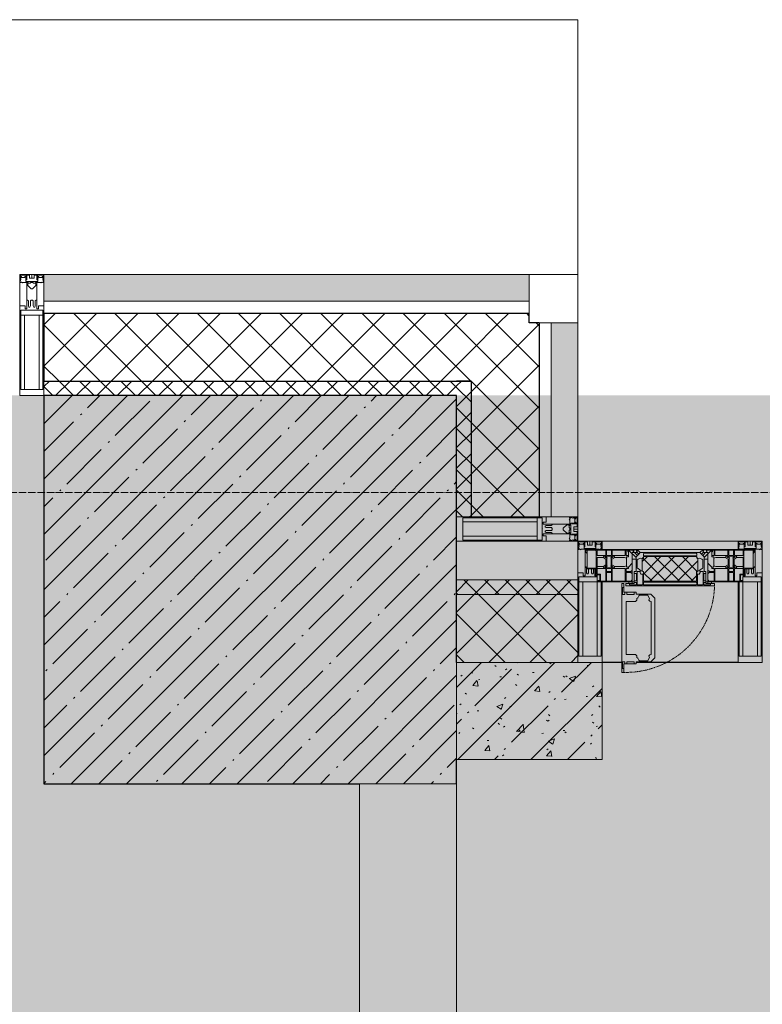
# Model space of a CAD drawing. Header units: millimetres. Extents: x -521669 to 178656, y -69521 to 433382.
# Tile 179 of 256: x -177053 to -175523, y 431094 to 433124. Entities that reach past the tile are written whole.
import ezdxf

# ---------------------------------------------------------------- set-up
doc = ezdxf.new("R2010")
doc.units = ezdxf.units.MM
doc.linetypes.add('-D1-02х01', pattern=[3, 2, -1])
doc.linetypes.add('-D1d1-15x02', pattern=[19, 15, -2, 0, -2])
for name, color, linetype, lineweight in [('_0', 7, 'Continuous', 13), ('A-DETL-GENF', 7, 'Continuous', 5), ('A-GLAZ', 7, 'Continuous', 5), ('A-GLAZ-CURT', 8, 'Continuous', 5), ('A-GLAZ-CWMG', 8, 'Continuous', 5), ('A-WALL', 7, 'Continuous', 5), ('A-WALL-FNSH', 8, 'Continuous', 5), ('I-WALL', 7, 'Continuous', 5), ('S-COLS', 7, 'Continuous', 5), ('S-GRID', 7, 'Continuous', 5), ('Ограждение', 7, 'Continuous', 5), ('Поручни', 7, 'Continuous', 5)]:
    doc.layers.add(name, color=color, linetype=linetype, lineweight=lineweight)
pattern_1 = [(45, (0, 0), (-42.42641, 42.42641), []), (135, (0, 0), (-42.42641, -42.42641), [])]
pattern_2 = [(45, (0, 0), (-21.213203, 21.213203), []), (135, (0, 0), (-21.213203, -21.213203), [])]
pattern_3 = [(45, (-192252.93, 402898.95), (-75.43415, 75.43415), [106.68, -17.78, 3.556, -17.78]), (45, (-192252.93, 402974.34), (-75.43415, 75.43415), []), (50, (-192252.93, 402898.95), (127.5292, -11.15758), [13.335, -146.685]), (355, (-192252.93, 402898.95), (-24.66966, 133.74), [10.668, -117.348]), (100.451, (-192242.31, 402898.02), (102.85973, 122.5818), [11.333, -124.663]), (46.184, (-192252.93, 402934.51), (189.75516, -29.4304), [20.002, -220.027]), (96.636, (-192237.12, 402932.06), (166.1822, 173.1996), [17, -186.995]), (351.184, (-192252.93, 402934.51), (166.1839, 173.1976), [16.002, -176.022]), (21, (-192235.15, 402925.62), (106.13027, -71.58603), [13.335, -146.685]), (326, (-192235.15, 402925.62), (43.2619, 128.93175), [10.668, -117.348]), (71.451, (-192226.31, 402919.66), (149.39198, 57.34505), [11.333, -124.663]), (37.5, (-192252.935, 402898.95), (2.16223, 59.18836), [3.353, -112.573, 3.353, -115.773, -117.793]), (37.5, (-192252.935, 402898.95), (2.16223, 59.18836), [-235.052, 3.353, -114.44]), (7.5, (-192252.935, 402898.95), (46.77386, 70.12615), [3.353, -64.567, 3.353, -109.906, -44.894]), (7.5, (-192252.935, 402898.95), (46.77386, 70.12615), [-181.178, 3.353, -41.542]), (327.5, (-192292.584, 402898.95), (94.91367, -4.01009), [3.353, -41.097, 3.353, -135.331, -184.023]), (327.5, (-192292.584, 402898.95), (94.91367, -4.01009), [-183.134, 3.353, -180.67]), (317.5, (-192310.36, 402898.95), (103.69057, 17.79882), [3.353, -54.432, 3.353, -88.748, -130.683]), (317.5, (-192310.36, 402898.95), (103.69057, 17.79882), [-149.885, 3.353, -127.33])]

# ---------------------------------------------------------------- blocks, each defined once
blk = doc.blocks.new('Rectangular Mullion - 50Wx250H-V3-50_AS_M_L33')
at = {"layer": 'A-DETL-GENF'}
for p, q in [((-25, 84), (-25, 250)), ((-25, 250), (0, 250)), ((25, 250), (0, 250)), ((25, 65.2), (25, 250)), ((-23, 237.3), (0, 237.3)), ((-23, 237.3), (-23, 84)), ((-14.9, 84), (-14.9, 237.3)), ((23, 237.3), (0, 237.3)), ((14.9, 84), (14.9, 237.3)), ((23, 237.3), (23, 73.6)), ((0, 84), (-15, 84)), ((0, 84), (23, 84)), ((-0.5, 73.6), (-15, 73.6)), ((-10, 71.3), (-12, 71.3)), ((-10, 57.4), (-10, 71.3)), ((-7, 65.2), (-5.9, 67.3)), ((-7, 65.2), (-7, 57)), ((-4.1, 67.3), (-5.9, 67.3)), ((-4.1, 67.3), (-2.9, 65.1)), ((-2.9, 65.1), (-2.9, 57)), ((0.5, 73.6), (23, 73.6)), ((4.1, 67.3), (2.9, 65.1)), ((2.9, 65.1), (2.9, 57)), ((4.1, 67.3), (5.9, 67.3)), ((7, 65.2), (5.9, 67.3)), ((7, 65.2), (7, 54.7)), ((10, 71.3), (14, 71.3)), ((10, 53), (10, 71.3)), ((14, 71.3), (14, 65.2)), ((14, 65.2), (25, 65.2)), ((8.7, 53), (7, 54.7)), ((8.7, 53), (10, 53)), ((10, 53), (10, 17)), ((8.5, 23), (6, 25.5)), ((8.5, 18.5), (8.5, 23)), ((-23.8, 14.6), (-25, 14.2)), ((-25, 0), (-25, 14.2)), ((-23.8, 17), (-23.8, 14.6)), ((-22.5, 10.6), (-23.8, 14.6)), ((-22.5, 10.6), (-23.7, 9.9)), ((-23.7, 1.3), (-23.7, 9.9)), ((-23.7, 1.3), (-11.8, 1.3)), ((-23.2, 10.2), (-22.5, 8)), ((-22.5, 8), (-22.5, 4.5)), ((-21.3, 4.5), (-22.5, 4.5)), ((-22.3, 17), (-22.3, 16)), ((-22.3, 16), (-21.3, 16)), ((-19.9, 17), (-21.3, 16)), ((-21.3, 4.5), (-21.3, 6.5)), ((-21.3, 6.5), (-14.2, 6.5)), ((-7.4, 16.6), (-18.4, 16.6)), ((-14.2, 6.5), (-14.2, 4.5)), ((-13.2, 4.5), (-14.2, 4.5)), ((-13.2, 4.5), (-12.2, 7.2)), ((-12.7, 7.6), (-11.3, 11.4)), ((-12.7, 7.6), (-11.8, 6.9)), ((-12.2, 9), (-12.2, 14.8)), ((-12.2, 14.8), (0, 14.8)), ((-11.8, 1.3), (-11.8, 6.9)), ((-10.5, 11.2), (-11.3, 11.4)), ((-10.5, 1.5), (-10.5, 11.2)), ((-4.8, 1.5), (-10.5, 1.5)), ((0, 8), (-4.8, 8)), ((-4.8, 1.5), (-4.8, 8)), ((-2.6, 16.8), (0, 16.8)), ((2.6, 16.8), (0, 16.8)), ((0, 14.8), (0, 16.8)), ((0, 14.8), (0, 16.8)), ((12.2, 14.8), (0, 14.8)), ((0, 0), (0, 8)), ((0, 8), (4.8, 8)), ((0, 0), (0, 8)), ((4.8, 1.5), (4.8, 8)), ((4.8, 1.5), (10.5, 1.5)), ((6, 18), (7.4, 18)), ((7.4, 18), (7.4, 16.6)), ((7.4, 16.6), (18.4, 16.6)), ((7.5, 18.5), (8.5, 18.5)), ((7.5, 17), (7.5, 18.5)), ((10, 17), (7.5, 17)), ((10.5, 11.2), (11.3, 11.4)), ((10.5, 1.5), (10.5, 11.2)), ((12.7, 7.6), (11.3, 11.4)), ((12.7, 7.6), (11.8, 6.9)), ((11.8, 1.3), (11.8, 6.9)), ((23.7, 1.3), (11.8, 1.3)), ((12.2, 9), (12.2, 14.8)), ((13.2, 4.5), (12.2, 7.2)), ((13.2, 4.5), (14.2, 4.5)), ((21.3, 6.5), (14.2, 6.5)), ((14.2, 6.5), (14.2, 4.5)), ((18.4, 16.6), (19, 17.6)), ((19, 17.6), (21.3, 16)), ((22.3, 16), (21.3, 16)), ((21.3, 4.5), (21.3, 6.5)), ((21.3, 4.5), (22.5, 4.5)), ((22.3, 17), (22.3, 16)), ((22.3, 17), (23.8, 17)), ((22.5, 10.6), (23.8, 14.6)), ((22.5, 10.6), (23.7, 9.9)), ((23.2, 10.2), (22.5, 8)), ((22.5, 8), (22.5, 4.5)), ((23.7, 1.3), (23.7, 9.9)), ((23.8, 17), (23.8, 14.6)), ((23.8, 14.6), (25, 14.2)), ((25, 0), (25, 14.2)), ((-25, 0), (0, 0)), ((25, 0), (0, 0))]:
    blk.add_line(p, q, dxfattribs=at)
for centre, start, end in [((-0.5, 73.1), 360, 90), ((0.5, 73.1), 90, 180)]:
    blk.add_arc(centre, 0.5, start, end, dxfattribs=at)
blk = doc.blocks.new('Rectangular Mullion - R_StandardFrame_50Wx250H-3538764-50_AS_M_L33')
at = {"layer": 'A-GLAZ-CWMG', "lineweight": 9}
for p, q in [((-50, -17), (-50, 0)), ((-50, 0), (0, 0)), ((0, 0), (0, -250)), ((-50, -250), (-50, -84)), ((0, -250), (-50, -250))]:
    blk.add_line(p, q, dxfattribs=at)
blk = doc.blocks.new('Quad Corner Mullion - Q_0_100_-50-3004896-50_AS_M_L33')
at = {"layer": 'A-GLAZ-CWMG', "lineweight": 9}
for p, q in [((0, 0), (-100, 0)), ((-100, 0), (-100, -100)), ((0, -100), (0, 0)), ((-100, -100), (0, -100))]:
    blk.add_line(p, q, dxfattribs=at)
blk = doc.blocks.new('Rectangular Mullion - 50Wx250H-2623690-50_AS_M_L33')
at = {"layer": 'A-DETL-GENF'}
for p, q in [((-25, 65.2), (-25, 250)), ((-25, 250), (0, 250)), ((25, 250), (0, 250)), ((25, 65.2), (25, 250)), ((-23, 237.3), (0, 237.3)), ((-23, 237.3), (-23, 73.6)), ((-14.9, 84), (-14.9, 237.3)), ((23, 237.3), (0, 237.3)), ((14.9, 84), (14.9, 237.3)), ((23, 237.3), (23, 73.6)), ((0, 84), (-23, 84)), ((0, 84), (23, 84)), ((-14, 65.2), (-25, 65.2)), ((-0.5, 73.6), (-23, 73.6)), ((-14, 71.3), (-14, 65.2)), ((-10, 71.3), (-14, 71.3)), ((-10, 53), (-10, 71.3)), ((-7, 65.2), (-5.9, 67.3)), ((-7, 65.2), (-7, 54.7)), ((-4.1, 67.3), (-5.9, 67.3)), ((-4.1, 67.3), (-2.9, 65.1)), ((-2.9, 65.1), (-2.9, 54.6)), ((0.5, 73.6), (23, 73.6)), ((4.1, 67.3), (2.9, 65.1)), ((2.9, 65.1), (2.9, 54.6)), ((4.1, 67.3), (5.9, 67.3)), ((7, 65.2), (5.9, 67.3)), ((7, 65.2), (7, 54.7)), ((10, 71.3), (14, 71.3)), ((10, 53), (10, 71.3)), ((14, 71.3), (14, 65.2)), ((14, 65.2), (25, 65.2)), ((-8.7, 53), (-10, 53)), ((-10, 53), (-10, 17)), ((-8.7, 53), (-7, 54.7)), ((-1.3, 53), (-2.9, 54.6)), ((0, 53), (-1.3, 53)), ((0, 53), (1.3, 53)), ((1.3, 53), (2.9, 54.6)), ((8.7, 53), (7, 54.7)), ((8.7, 53), (10, 53)), ((10, 53), (10, 17)), ((-8.5, 23), (-1.5, 30)), ((-8.5, 18.5), (-8.5, 23)), ((-1.5, 30), (0, 30)), ((1.5, 30), (0, 30)), ((8.5, 23), (1.5, 30)), ((8.5, 18.5), (8.5, 23)), ((-23.8, 14.6), (-25, 14.2)), ((-25, 0), (-25, 14.2)), ((-22.3, 17), (-23.8, 17)), ((-23.8, 17), (-23.8, 14.6)), ((-22.5, 10.6), (-23.8, 14.6)), ((-22.5, 10.6), (-23.7, 9.9)), ((-23.7, 1.3), (-23.7, 9.9)), ((-23.7, 1.3), (-11.8, 1.3)), ((-23.2, 10.2), (-22.5, 8)), ((-22.5, 8), (-22.5, 4.5)), ((-21.3, 4.5), (-22.5, 4.5)), ((-22.3, 17), (-22.3, 16)), ((-22.3, 16), (-21.3, 16)), ((-19, 17.6), (-21.3, 16)), ((-21.3, 4.5), (-21.3, 6.5)), ((-21.3, 6.5), (-14.2, 6.5)), ((-18.4, 16.6), (-19, 17.6)), ((-7.4, 16.6), (-18.4, 16.6)), ((-14.2, 6.5), (-14.2, 4.5)), ((-13.2, 4.5), (-14.2, 4.5)), ((-13.2, 4.5), (-12.2, 7.2)), ((-12.7, 7.6), (-11.3, 11.4)), ((-12.7, 7.6), (-11.8, 6.9)), ((-12.2, 9), (-12.2, 14.8)), ((-12.2, 14.8), (0, 14.8)), ((-11.8, 1.3), (-11.8, 6.9)), ((-10.5, 11.2), (-11.3, 11.4)), ((-10.5, 1.5), (-10.5, 11.2)), ((-4.8, 1.5), (-10.5, 1.5)), ((-10, 17), (-7.5, 17)), ((-7.5, 18.5), (-8.5, 18.5)), ((-7.5, 17), (-7.5, 18.5)), ((-7.4, 18), (-7.4, 16.6)), ((-2.6, 18), (-7.4, 18)), ((0, 8), (-4.8, 8)), ((-4.8, 1.5), (-4.8, 8)), ((-2.6, 18), (-2.6, 16.8)), ((-2.6, 16.8), (0, 16.8)), ((2.6, 16.8), (0, 16.8)), ((0, 14.8), (0, 16.8)), ((0, 14.8), (0, 16.8)), ((12.2, 14.8), (0, 14.8)), ((0, 0), (0, 8)), ((0, 8), (4.8, 8)), ((0, 0), (0, 8)), ((2.6, 18), (2.6, 16.8)), ((2.6, 18), (7.4, 18)), ((4.8, 1.5), (4.8, 8)), ((4.8, 1.5), (10.5, 1.5)), ((7.4, 18), (7.4, 16.6)), ((7.4, 16.6), (18.4, 16.6)), ((7.5, 18.5), (8.5, 18.5)), ((7.5, 17), (7.5, 18.5)), ((10, 17), (7.5, 17)), ((10.5, 11.2), (11.3, 11.4)), ((10.5, 1.5), (10.5, 11.2)), ((12.7, 7.6), (11.3, 11.4)), ((12.7, 7.6), (11.8, 6.9)), ((11.8, 1.3), (11.8, 6.9)), ((23.7, 1.3), (11.8, 1.3)), ((12.2, 9), (12.2, 14.8)), ((13.2, 4.5), (12.2, 7.2)), ((13.2, 4.5), (14.2, 4.5)), ((21.3, 6.5), (14.2, 6.5)), ((14.2, 6.5), (14.2, 4.5)), ((18.4, 16.6), (19, 17.6)), ((19, 17.6), (21.3, 16)), ((22.3, 16), (21.3, 16)), ((21.3, 4.5), (21.3, 6.5)), ((21.3, 4.5), (22.5, 4.5)), ((22.3, 17), (22.3, 16)), ((22.3, 17), (23.8, 17)), ((22.5, 10.6), (23.8, 14.6)), ((22.5, 10.6), (23.7, 9.9)), ((23.2, 10.2), (22.5, 8)), ((22.5, 8), (22.5, 4.5)), ((23.7, 1.3), (23.7, 9.9)), ((23.8, 17), (23.8, 14.6)), ((23.8, 14.6), (25, 14.2)), ((25, 0), (25, 14.2)), ((-25, 0), (0, 0)), ((25, 0), (0, 0))]:
    blk.add_line(p, q, dxfattribs=at)
for centre, start, end in [((-0.5, 73.1), 360, 90), ((0.5, 73.1), 90, 180)]:
    blk.add_arc(centre, 0.5, start, end, dxfattribs=at)
blk = doc.blocks.new('Rectangular Mullion - R_StandardFrame_50Wx250H-4783244-50_AS_M_L33')
at = {"layer": 'A-GLAZ-CWMG', "lineweight": 9}
for p, q in [((0, 0), (-50, 0)), ((-50, 0), (-50, -250)), ((0, -250), (0, 0)), ((-50, -250), (0, -250))]:
    blk.add_line(p, q, dxfattribs=at)
blk = doc.blocks.new('Rectangular Mullion - R_StandardFrame_50Wx250H-4058886-50_AS_M_L33')
at = {"layer": 'A-GLAZ-CWMG', "lineweight": 9}
for p, q in [((-50, 0), (-50, 250)), ((-50, 250), (0, 250)), ((0, 250), (0, 0)), ((0, 0), (-50, 0))]:
    blk.add_line(p, q, dxfattribs=at)
blk = doc.blocks.new('A_PAN_Створка - 383мм-V37-50_AS_M_L33')
at = {"layer": 'A-GLAZ-CURT'}
h = blk.add_hatch(dxfattribs=at)
h.set_pattern_fill('FP_24', color=256, style=0, pattern_type=2)
h.set_pattern_definition([(225, (16540, 29150), (14.142136, -14.142136), []), (315, (16540, 29150), (14.142136, 14.142136), [])])
h.paths.add_polyline_path([(-46.3, 82.7), (-54.6, 81.8), (-55.5, 62.5), (-57.2, 60.8), (-57.2, 36.4), (-54.9, 34.1), (-54.5, 31.8), (54.6, 32), (54.9, 34.1), (57.2, 36.4), (57.2, 60.8), (54.6, 63.4), (53.6, 82.7), (48.2, 82.7)])
at = {"layer": 'A-DETL-GENF', "color": 9, "true_color": 0xc8c8c8}
for p, q in [((95.1, 270.5), (95.1, 252.9)), ((99.6, 270.5), (95.1, 270.5)), ((99.6, 270.5), (99.6, 87.5)), ((39.7, 249), (31.1, 240.4)), ((70.1, 249), (39.7, 249)), ((45, 244.7), (42.3, 239.8)), ((45.9, 246.8), (45, 244.7)), ((63.3, 246.8), (45.9, 246.8)), ((64.1, 245), (63.3, 246.8)), ((64.1, 245), (66.7, 241)), ((70.1, 252.9), (70.1, 249)), ((95.1, 252.9), (70.1, 252.9)), ((74.1, 248.4), (74.1, 252.9)), ((89.1, 248.4), (74.1, 248.4)), ((89.1, 252.9), (89.1, 248.4)), ((93.1, 248.4), (93.1, 252.9)), ((97.9, 248.4), (93.1, 248.4)), ((97.9, 262.4), (95.1, 262.4)), ((97.9, 262.4), (97.9, 248.4)), ((31.1, 117.6), (31.1, 240.4)), ((41.4, 234.2), (39.1, 233.8)), ((39.1, 179), (39.1, 233.8)), ((41.4, 234.2), (43.5, 236.3)), ((42.3, 239.8), (43.5, 236.3)), ((66.7, 241), (68.6, 239.7)), ((68.6, 239.7), (68.6, 236.4)), ((68.6, 236.4), (71.1, 233.9)), ((71.1, 233.9), (89.5, 233.9)), ((89.5, 233.9), (90.6, 232.8)), ((90.6, 125.2), (90.6, 232.8)), ((39.1, 179), (39.1, 124.2)), ((41.4, 123.8), (39.1, 124.2)), ((41.4, 123.8), (43.5, 121.7)), ((68.6, 121.6), (71.1, 124.1)), ((71.1, 124.1), (89.5, 124.1)), ((89.5, 124.1), (90.6, 125.2)), ((39.7, 109), (31.1, 117.6)), ((70.1, 109), (39.7, 109)), ((42.3, 118.2), (43.5, 121.7)), ((45, 113.3), (42.3, 118.2)), ((45.9, 111.2), (45, 113.3)), ((63.3, 111.2), (45.9, 111.2)), ((64.1, 113), (63.3, 111.2)), ((64.1, 113), (66.7, 117)), ((66.7, 117), (68.6, 118.3)), ((68.6, 118.3), (68.6, 121.6)), ((70.1, 105.1), (70.1, 109)), ((95.1, 105.1), (70.1, 105.1)), ((74.1, 109.6), (74.1, 105.1)), ((89.1, 109.6), (74.1, 109.6)), ((89.1, 105.1), (89.1, 109.6)), ((93.1, 109.6), (93.1, 105.1)), ((97.9, 109.6), (93.1, 109.6)), ((95.1, 87.5), (95.1, 105.1)), ((97.9, 95.6), (97.9, 109.6)), ((97.9, 95.6), (95.1, 95.6)), ((99.6, 87.5), (95.1, 87.5))]:
    blk.add_line(p, q, dxfattribs=at)
at = {"layer": 'A-DETL-GENF'}
for p, q in [((-91.5, 92), (-91.5, 87.5)), ((-91.5, 92), (91.5, 92)), ((-91.5, 87.5), (-73.9, 87.5)), ((-83.4, 90.3), (-69.4, 90.3)), ((-83.4, 90.3), (-83.4, 87.5)), ((-73.9, 87.5), (-73.9, 62.5)), ((-69.4, 85.5), (-73.9, 85.5)), ((-73.9, 81.5), (-69.4, 81.5)), ((-69.4, 90.3), (-69.4, 85.5)), ((-69.4, 81.5), (-69.4, 66.5)), ((-67.9, 89.3), (-66.9, 90.3)), ((-67.9, 62.5), (-67.9, 89.3)), ((-66.9, 90.3), (-57.4, 90.3)), ((-57.4, 90.3), (-56.4, 89.4)), ((-56.4, 89.4), (-56.4, 67.7)), ((-53.9, 90.3), (-54.9, 89.3)), ((-54.9, 89.3), (-54.9, 85.6)), ((-54.9, 85.6), (-53.9, 84.6)), ((-54.9, 81.9), (-53.8, 83)), ((-54.9, 63.5), (-54.9, 81.9)), ((-53.6, 82.7), (-54.6, 81.8)), ((-54.6, 81.8), (-54.6, 63.4)), ((53.9, 90.3), (-53.9, 90.3)), ((-53.9, 84.6), (53.9, 84.6)), ((53.8, 83), (-53.8, 83)), ((53.6, 82.7), (-53.6, 82.7)), ((54.6, 81.8), (53.6, 82.7)), ((54.9, 81.9), (53.8, 83)), ((53.9, 90.3), (54.9, 89.3)), ((54.9, 85.6), (53.9, 84.6)), ((54.6, 63.4), (54.6, 81.8)), ((54.9, 89.3), (54.9, 85.6)), ((54.9, 63.5), (54.9, 81.9)), ((57.4, 90.3), (56.4, 89.4)), ((56.4, 89.4), (56.4, 67.7)), ((66.9, 90.3), (57.4, 90.3)), ((67.9, 89.3), (66.9, 90.3)), ((67.9, 62.5), (67.9, 89.3)), ((69.4, 90.3), (69.4, 85.5)), ((83.4, 90.3), (69.4, 90.3)), ((69.4, 85.5), (73.9, 85.5)), ((69.4, 81.5), (69.4, 66.5)), ((73.9, 81.5), (69.4, 81.5)), ((91.5, 87.5), (73.9, 87.5)), ((73.9, 87.5), (73.9, 62.5)), ((83.4, 90.3), (83.4, 87.5)), ((91.5, 92), (91.5, 87.5)), ((-69.4, 66.5), (-73.9, 66.5)), ((-73.9, 62.5), (-70, 62.5)), ((-70, 62.5), (-70, 32.1)), ((-61.7, 62.5), (-67.9, 62.5)), ((-62, 59.1), (-60.7, 61)), ((-60.1, 67.7), (-61.7, 64.9)), ((-61.7, 64.9), (-61.7, 62.5)), ((-60.7, 61), (-57.4, 61)), ((-56.4, 67.7), (-60.1, 67.7)), ((-57.4, 61), (-54.9, 63.5)), ((-54.6, 63.4), (-57.2, 60.8)), ((57.2, 60.8), (54.6, 63.4)), ((57.4, 61), (54.9, 63.5)), ((56.4, 67.7), (60.1, 67.7)), ((60.7, 61), (57.4, 61)), ((60.1, 67.7), (61.7, 64.9)), ((62, 59.1), (60.7, 61)), ((61.7, 64.9), (61.7, 62.5)), ((61.7, 62.5), (67.9, 62.5)), ((69.4, 66.5), (73.9, 66.5)), ((70, 62.5), (70, 32.1)), ((73.9, 62.5), (70, 62.5)), ((-66, 56.5), (-67.8, 55.7)), ((-67.8, 55.7), (-67.8, 38.3)), ((-66, 56.5), (-62, 59.1)), ((-57.2, 60.8), (-57.2, 36.4)), ((57.2, 36.4), (57.2, 60.8)), ((66, 56.5), (62, 59.1)), ((66, 56.5), (67.8, 55.7)), ((67.8, 55.7), (67.8, 38.3)), ((-70, 32.1), (-61.4, 23.5)), ((-67.8, 38.3), (-65.7, 37.4)), ((-65.7, 37.4), (-60.8, 34.7)), ((61.4, 23.5), (-61.4, 23.5)), ((-60.8, 34.7), (-57.3, 35.9)), ((-55.2, 33.8), (-57.3, 35.9)), ((-57.2, 36.4), (-54.9, 34.1)), ((-55.2, 33.8), (-54.8, 31.5)), ((-54.9, 34.1), (-54.5, 31.8)), ((-53.9, 30.5), (-54.9, 29.5)), ((-54.9, 29.5), (-54.9, 25.8)), ((-54.9, 25.8), (-53.9, 24.8)), ((0, 31.5), (-54.8, 31.5)), ((-54.5, 31.8), (54.5, 31.8)), ((53.9, 30.5), (-53.9, 30.5)), ((-53.9, 24.8), (53.9, 24.8)), ((0, 31.5), (54.8, 31.5)), ((53.9, 30.5), (54.9, 29.5)), ((54.9, 25.8), (53.9, 24.8)), ((54.5, 31.8), (54.9, 34.1)), ((55.2, 33.8), (54.8, 31.5)), ((54.9, 34.1), (57.2, 36.4)), ((54.9, 29.5), (54.9, 25.8)), ((55.2, 33.8), (57.3, 35.9)), ((60.8, 34.7), (57.3, 35.9)), ((65.7, 37.4), (60.8, 34.7)), ((70, 32.1), (61.4, 23.5)), ((67.8, 38.3), (65.7, 37.4))]:
    blk.add_line(p, q, dxfattribs=at)
at = {"layer": 'A-GLAZ'}
for p, q in [((-150, 84), (-78, 84)), ((-150, 73.5), (-150, 84)), ((-148.5, 82.5), (-132.4, 82.5)), ((-148.5, 81), (-148.5, 82.5)), ((-132.4, 56.6), (-132.4, 82.5)), ((-131, 82.5), (-120.8, 82.5)), ((-131, 82.5), (-131, 64.6)), ((-120.8, 82.5), (-120.8, 64.6)), ((-119.3, 82.5), (-92.5, 82.5)), ((-119.3, 56.6), (-119.3, 82.5)), ((-92.5, 56.6), (-92.5, 82.5)), ((-91.5, 92), (91.5, 92)), ((-91.5, 87.5), (-91.5, 92)), ((-73.9, 87.5), (-91.5, 87.5)), ((-90.8, 82.5), (-79.5, 82.5)), ((-90.8, 64.6), (-90.8, 82.5)), ((-85, 84), (-85, 87.5)), ((-85, 87.5), (-78, 87.5)), ((-78, 84), (-85, 84)), ((-79.5, 82.5), (-79.5, 80.6)), ((-78, 87.5), (-78, 84)), ((-78, 84), (-73.9, 84)), ((-78, 84), (-78, 23.5)), ((-73.9, 62.5), (-73.9, 87.5)), ((73.9, 87.5), (73.9, 62.5)), ((91.5, 87.5), (73.9, 87.5)), ((73.9, 84), (78, 84)), ((78, 87.5), (78, 84)), ((85, 87.5), (78, 87.5)), ((78, 84), (85, 84)), ((78, 84), (150, 84)), ((78, 23.5), (78, 84)), ((90.8, 82.5), (79.5, 82.5)), ((79.5, 82.5), (79.5, 80.6)), ((85, 84), (85, 87.5)), ((90.8, 64.6), (90.8, 82.5)), ((91.5, 92), (91.5, 87.5)), ((119.3, 82.5), (92.5, 82.5)), ((92.5, 56.6), (92.5, 82.5)), ((119.3, 56.6), (119.3, 82.5)), ((120.8, 82.5), (120.8, 64.6)), ((131, 82.5), (120.8, 82.5)), ((131, 82.5), (131, 64.6)), ((132.4, 56.6), (132.4, 82.5)), ((148.5, 82.5), (132.4, 82.5)), ((148.5, 81), (148.5, 82.5)), ((150, 84), (150, 73.5)), ((-153, 73.5), (-150, 73.5)), ((-153, 60), (-153, 73.5)), ((-152, 20), (-152, 73.5)), ((-150.5, 69.5), (-150.5, 73.5)), ((-145, 69.5), (-150.5, 69.5)), ((-150.5, 33.6), (-150.5, 68)), ((-150.5, 68), (-143.5, 68)), ((-143.5, 81), (-148.5, 81)), ((-145, 69.5), (-145, 79.5)), ((-143.5, 68), (-143.5, 81)), ((-131, 64.6), (-120.8, 64.6)), ((-131, 56.5), (-131, 62.6)), ((-120.8, 62.6), (-131, 62.6)), ((-120.8, 56.5), (-120.8, 62.6)), ((-80.1, 64.6), (-90.8, 64.6)), ((-90.8, 62.7), (-90.8, 56.6)), ((-80.4, 62.7), (-90.8, 62.7)), ((-80.4, 61.1), (-80.4, 62.7)), ((-78, 61.1), (-80.4, 61.1)), ((-80.1, 66.1), (-80.1, 64.6)), ((-78, 66.1), (-80.1, 66.1)), ((-79.5, 80.6), (-78, 80.6)), ((-78, 66.1), (-78, 61.1)), ((-70, 62.5), (-73.9, 62.5)), ((-70, 32.1), (-70, 62.5)), ((70, 62.5), (70, 32.1)), ((73.9, 62.5), (70, 62.5)), ((79.5, 80.6), (78, 80.6)), ((78, 66.1), (78, 61.1)), ((78, 66.1), (80.1, 66.1)), ((78, 61.1), (80.4, 61.1)), ((80.1, 66.1), (80.1, 64.6)), ((80.1, 64.6), (90.8, 64.6)), ((80.4, 62.7), (90.8, 62.7)), ((80.4, 61.1), (80.4, 62.7)), ((90.8, 62.7), (90.8, 56.6)), ((131, 64.6), (120.8, 64.6)), ((120.8, 56.5), (120.8, 62.6)), ((120.8, 62.6), (131, 62.6)), ((131, 56.5), (131, 62.6)), ((143.5, 81), (148.5, 81)), ((143.5, 68), (143.5, 81)), ((150.5, 68), (143.5, 68)), ((145, 69.5), (145, 79.5)), ((145, 69.5), (150.5, 69.5)), ((150, 73.5), (153, 73.5)), ((150.5, 69.5), (150.5, 73.5)), ((150.5, 33.6), (150.5, 68)), ((152, 20), (152, 73.5)), ((153, 73.5), (153, 60)), ((-171, 57), (-156, 57)), ((-171, 17), (-171, 57)), ((-171, 55.5), (-152, 55.5)), ((-150.5, 56.6), (-132.4, 56.6)), ((-136.4, 52.4), (-150.5, 52.4)), ((-137.2, 54.8), (-135.8, 50.8)), ((-132.5, 54.8), (-137.2, 54.8)), ((-132.1, 49), (-135.8, 50.8)), ((-132.5, 53.8), (-133.4, 52)), ((-133.4, 52), (-130.1, 50.4)), ((-132.5, 53.8), (-132.5, 54.8)), ((-132.1, 49), (-132.1, 36.8)), ((-131, 56.5), (-120.8, 56.5)), ((-131, 55.1), (-131, 52.7)), ((-120.8, 55.1), (-131, 55.1)), ((-129.4, 51.1), (-131, 52.7)), ((-130.1, 50.4), (-129.4, 51.1)), ((-130.1, 35.3), (-130.1, 50.4)), ((-122.4, 51.1), (-120.8, 52.7)), ((-121.7, 50.4), (-122.4, 51.1)), ((-118.4, 52), (-121.7, 50.4)), ((-121.7, 35.3), (-121.7, 50.4)), ((-120.8, 55.1), (-120.8, 52.7)), ((-119.7, 49), (-115.9, 50.8)), ((-119.7, 49), (-119.7, 36.8)), ((-92.5, 56.6), (-119.3, 56.6)), ((-119.3, 54.8), (-114.6, 54.8)), ((-119.3, 53.8), (-119.3, 54.8)), ((-119.3, 53.8), (-118.4, 52)), ((-114.6, 54.8), (-115.9, 50.8)), ((-94.1, 52.5), (-115.3, 52.5)), ((-89.9, 50.9), (-94.1, 52.5)), ((-90.8, 56.6), (-85.9, 56.6)), ((-89.9, 52.2), (-88.6, 53.5)), ((-89.9, 52.2), (-89.9, 50.9)), ((-89.9, 35.1), (-89.9, 50.9)), ((-85.9, 53.5), (-88.6, 53.5)), ((-85.9, 56.6), (-85.9, 53.5)), ((-85.9, 53.5), (-78, 45.6)), ((-78, 45.6), (-78, 36.8)), ((85.9, 53.5), (78, 45.6)), ((78, 45.6), (78, 36.8)), ((85.9, 56.6), (85.9, 53.5)), ((90.8, 56.6), (85.9, 56.6)), ((85.9, 53.5), (88.6, 53.5)), ((89.9, 52.2), (88.6, 53.5)), ((89.9, 50.9), (94.1, 52.5)), ((89.9, 52.2), (89.9, 50.9)), ((89.9, 35.1), (89.9, 50.9)), ((92.5, 56.6), (119.3, 56.6)), ((94.1, 52.5), (115.3, 52.5)), ((114.6, 54.8), (115.9, 50.8)), ((119.3, 54.8), (114.6, 54.8)), ((119.7, 49), (115.9, 50.8)), ((119.3, 53.8), (118.4, 52)), ((118.4, 52), (121.7, 50.4)), ((119.3, 53.8), (119.3, 54.8)), ((119.7, 49), (119.7, 36.8)), ((131, 56.5), (120.8, 56.5)), ((120.8, 55.1), (120.8, 52.7)), ((120.8, 55.1), (131, 55.1)), ((122.4, 51.1), (120.8, 52.7)), ((121.7, 50.4), (122.4, 51.1)), ((121.7, 35.3), (121.7, 50.4)), ((129.4, 51.1), (131, 52.7)), ((130.1, 50.4), (129.4, 51.1)), ((133.4, 52), (130.1, 50.4)), ((130.1, 35.3), (130.1, 50.4)), ((131, 55.1), (131, 52.7)), ((132.1, 49), (135.8, 50.8)), ((132.1, 49), (132.1, 36.8)), ((150.5, 56.6), (132.4, 56.6)), ((132.5, 54.8), (137.2, 54.8)), ((132.5, 53.8), (132.5, 54.8)), ((132.5, 53.8), (133.4, 52)), ((137.2, 54.8), (135.8, 50.8)), ((136.4, 52.4), (150.5, 52.4)), ((171, 55.5), (152, 55.5)), ((156, 57), (171, 57)), ((171, 57), (171, 17)), ((-136.3, 33.6), (-150.5, 33.6)), ((-150.5, 29.4), (-132.4, 29.4)), ((-150.5, 17), (-150.5, 29.4)), ((-137.2, 31), (-135.8, 35)), ((-132.5, 31), (-137.2, 31)), ((-132.1, 36.8), (-135.8, 35)), ((-133.4, 33.7), (-130.1, 35.3)), ((-132.5, 31.9), (-133.4, 33.7)), ((-132.5, 31.9), (-132.5, 31)), ((-132.4, 29.4), (-132.4, 18.6)), ((-129.4, 34.6), (-131, 33)), ((-131, 30.9), (-131, 33)), ((-120.8, 30.9), (-131, 30.9)), ((-131, 29.5), (-120.8, 29.5)), ((-131, 18.2), (-131, 29.5)), ((-130.1, 35.3), (-129.4, 34.6)), ((-121.7, 35.3), (-122.4, 34.6)), ((-122.4, 34.6), (-120.8, 33)), ((-118.4, 33.7), (-121.7, 35.3)), ((-120.8, 30.9), (-120.8, 33)), ((-120.8, 18.2), (-120.8, 29.5)), ((-119.7, 36.8), (-115.9, 35)), ((-119.3, 31.9), (-118.4, 33.7)), ((-119.3, 31.9), (-119.3, 31)), ((-119.3, 31), (-114.6, 31)), ((-92.5, 29.4), (-119.3, 29.4)), ((-119.3, 29.4), (-119.3, 18.6)), ((-114.6, 31), (-115.9, 35)), ((-94.1, 33.5), (-115.4, 33.5)), ((-89.9, 35.1), (-94.1, 33.5)), ((-92.5, 18.6), (-92.5, 29.4)), ((-90.8, 18.5), (-90.8, 29.4)), ((-90.8, 29.4), (-85.9, 29.4)), ((-89.9, 32.5), (-89.9, 35.1)), ((-85.9, 32.5), (-89.9, 32.5)), ((-87.3, 21.9), (-85.9, 21.9)), ((-87.3, 20.4), (-87.3, 21.9)), ((-87.3, 20.4), (-87.3, 18.5)), ((-84.8, 20.4), (-87.3, 20.4)), ((-85.9, 29.4), (-85.9, 32.5)), ((-85.9, 21.9), (-85.9, 29.4)), ((-85.9, 18.2), (-85.9, 20.4)), ((-83.4, 20.4), (-84.8, 20.4)), ((-70, 33.8), (-83.4, 20.4)), ((-78, 36.8), (-70, 36.8)), ((-78, 23.5), (-67.9, 23.5)), ((-75.9, 23.5), (-73, 23.5)), ((-75.9, 21.5), (-75.9, 23.5)), ((-75.9, 21.5), (-75.9, 18.2)), ((-74.9, 21.5), (-75.9, 21.5)), ((-74.9, 17.9), (-74.9, 21.5)), ((-67.2, 29.3), (-73, 23.5)), ((-70, 36.8), (-70, 33.8)), ((-61.4, 23.5), (-70, 32.1)), ((-68.9, 21.5), (-68.9, 17.9)), ((-67.9, 21.5), (-68.9, 21.5)), ((-67.9, 23.5), (-64.6, 26.8)), ((-67.9, 23.5), (-64.6, 26.8)), ((-67.9, 21.5), (-67.9, 23.5)), ((-67.9, 17), (-67.9, 23.5)), ((-61.4, 23.5), (-67.9, 17)), ((-64.6, 26.8), (-67.2, 29.3)), ((-64.6, 26.8), (-61.4, 23.5)), ((61.4, 23.5), (-61.4, 23.5)), ((70, 32.1), (61.4, 23.5)), ((61.4, 23.5), (64.6, 26.8)), ((67.9, 17), (61.4, 23.5)), ((64.6, 26.8), (67.2, 29.3)), ((67.9, 23.5), (64.6, 26.8)), ((64.6, 26.8), (67.9, 23.5)), ((67.2, 29.3), (73, 23.5)), ((67.9, 21.5), (67.9, 23.5)), ((67.9, 23.5), (67.9, 17)), ((67.9, 23.5), (78, 23.5)), ((67.9, 21.5), (68.9, 21.5)), ((68.9, 21.5), (68.9, 17.9)), ((70, 36.8), (70, 33.8)), ((78, 36.8), (70, 36.8)), ((70, 33.8), (83.4, 20.4)), ((75.9, 23.5), (73, 23.5)), ((74.9, 21.5), (75.9, 21.5)), ((74.9, 17.9), (74.9, 21.5)), ((75.9, 21.5), (75.9, 23.5)), ((75.9, 21.5), (75.9, 18.2)), ((83.4, 20.4), (84.8, 20.4)), ((84.8, 20.4), (87.3, 20.4)), ((85.9, 32.5), (89.9, 32.5)), ((85.9, 29.4), (85.9, 32.5)), ((85.9, 21.9), (85.9, 29.4)), ((90.8, 29.4), (85.9, 29.4)), ((87.3, 21.9), (85.9, 21.9)), ((85.9, 18.2), (85.9, 20.4)), ((87.3, 20.4), (87.3, 21.9)), ((87.3, 20.4), (87.3, 18.5)), ((89.9, 35.1), (94.1, 33.5)), ((89.9, 32.5), (89.9, 35.1)), ((90.8, 18.5), (90.8, 29.4)), ((92.5, 18.6), (92.5, 29.4)), ((92.5, 29.4), (119.3, 29.4)), ((94.1, 33.5), (115.4, 33.5)), ((114.6, 31), (115.9, 35)), ((119.3, 31), (114.6, 31)), ((119.7, 36.8), (115.9, 35)), ((118.4, 33.7), (121.7, 35.3)), ((119.3, 31.9), (118.4, 33.7)), ((119.3, 31.9), (119.3, 31)), ((119.3, 29.4), (119.3, 18.6)), ((122.4, 34.6), (120.8, 33)), ((120.8, 30.9), (120.8, 33)), ((120.8, 30.9), (131, 30.9)), ((120.8, 18.2), (120.8, 29.5)), ((131, 29.5), (120.8, 29.5)), ((121.7, 35.3), (122.4, 34.6)), ((130.1, 35.3), (129.4, 34.6)), ((129.4, 34.6), (131, 33)), ((133.4, 33.7), (130.1, 35.3)), ((131, 30.9), (131, 33)), ((131, 18.2), (131, 29.5)), ((132.1, 36.8), (135.8, 35)), ((150.5, 29.4), (132.4, 29.4)), ((132.4, 29.4), (132.4, 18.6)), ((132.5, 31.9), (133.4, 33.7)), ((132.5, 31.9), (132.5, 31)), ((132.5, 31), (137.2, 31)), ((137.2, 31), (135.8, 35)), ((136.3, 33.6), (150.5, 33.6)), ((150.5, 17), (150.5, 29.4)), ((-171, 18.5), (-153.5, 18.5)), ((-67.9, 17), (-171, 17)), ((-153.5, 18.5), (-152, 20)), ((-132.4, 18.6), (-150.5, 18.6)), ((-120.8, 18.2), (-131, 18.2)), ((-119.3, 18.6), (-92.5, 18.6)), ((-87.3, 18.5), (-90.8, 18.5)), ((-75.9, 18.2), (-85.9, 18.2)), ((-68.9, 17.9), (-74.9, 17.9)), ((67.9, 17), (-67.9, 17)), ((-67.9, 17), (67.9, 17)), ((171, 17), (67.9, 17)), ((68.9, 17.9), (74.9, 17.9)), ((75.9, 18.2), (85.9, 18.2)), ((87.3, 18.5), (90.8, 18.5)), ((119.3, 18.6), (92.5, 18.6)), ((120.8, 18.2), (131, 18.2)), ((132.4, 18.6), (150.5, 18.6)), ((153.5, 18.5), (152, 20)), ((171, 18.5), (153.5, 18.5))]:
    blk.add_line(p, q, dxfattribs=at)
at = {"layer": 'A-GLAZ', "linetype": '-D1-02х01'}
blk.add_arc((91.4, 87.5), 183, 88.8555, 178.5909, dxfattribs=at)
at = {"layer": 'A-GLAZ'}
for centre, start, end in [((-156, 60), 270, 360), ((156, 60), 180, 270)]:
    blk.add_arc(centre, 3, start, end, dxfattribs=at)
blk = doc.blocks.new('Rectangular Mullion - 50Wx250H-V4-50_AS_M_L33')
at = {"layer": 'A-DETL-GENF'}
for p, q in [((-25, 65.2), (-25, 250)), ((-25, 250), (0, 250)), ((25, 250), (0, 250)), ((25, 84), (25, 250)), ((-23, 237.3), (0, 237.3)), ((-23, 237.3), (-23, 73.6)), ((-14.9, 84), (-14.9, 237.3)), ((23, 237.3), (0, 237.3)), ((14.9, 84), (14.9, 237.3)), ((23, 237.3), (23, 84)), ((0, 84), (-23, 84)), ((0, 84), (15, 84)), ((-14, 65.2), (-25, 65.2)), ((-0.5, 73.6), (-23, 73.6)), ((-14, 71.3), (-14, 65.2)), ((-10, 71.3), (-14, 71.3)), ((-10, 53), (-10, 71.3)), ((-7, 65.2), (-5.9, 67.3)), ((-7, 65.2), (-7, 54.7)), ((-4.1, 67.3), (-5.9, 67.3)), ((-4.1, 67.3), (-2.9, 65.1)), ((-2.9, 65.1), (-2.9, 57)), ((0.5, 73.6), (15, 73.6)), ((4.1, 67.3), (2.9, 65.1)), ((2.9, 65.1), (2.9, 57)), ((4.1, 67.3), (5.9, 67.3)), ((7, 65.2), (5.9, 67.3)), ((7, 65.2), (7, 57)), ((10, 71.3), (12, 71.3)), ((10, 57.4), (10, 71.3)), ((-8.7, 53), (-10, 53)), ((-10, 53), (-10, 17)), ((-8.7, 53), (-7, 54.7)), ((-8.5, 23), (-6, 25.5)), ((-8.5, 18.5), (-8.5, 23)), ((-23.8, 14.6), (-25, 14.2)), ((-25, 0), (-25, 14.2)), ((-22.3, 17), (-23.8, 17)), ((-23.8, 17), (-23.8, 14.6)), ((-22.5, 10.6), (-23.8, 14.6)), ((-22.5, 10.6), (-23.7, 9.9)), ((-23.7, 1.3), (-23.7, 9.9)), ((-23.7, 1.3), (-11.8, 1.3)), ((-23.2, 10.2), (-22.5, 8)), ((-22.5, 8), (-22.5, 4.5)), ((-21.3, 4.5), (-22.5, 4.5)), ((-22.3, 17), (-22.3, 16)), ((-22.3, 16), (-21.3, 16)), ((-19, 17.6), (-21.3, 16)), ((-21.3, 4.5), (-21.3, 6.5)), ((-21.3, 6.5), (-14.2, 6.5)), ((-18.4, 16.6), (-19, 17.6)), ((-7.4, 16.6), (-18.4, 16.6)), ((-14.2, 6.5), (-14.2, 4.5)), ((-13.2, 4.5), (-14.2, 4.5)), ((-13.2, 4.5), (-12.2, 7.2)), ((-12.7, 7.6), (-11.3, 11.4)), ((-12.7, 7.6), (-11.8, 6.9)), ((-12.2, 9), (-12.2, 14.8)), ((-12.2, 14.8), (0, 14.8)), ((-11.8, 1.3), (-11.8, 6.9)), ((-10.5, 11.2), (-11.3, 11.4)), ((-10.5, 1.5), (-10.5, 11.2)), ((-4.8, 1.5), (-10.5, 1.5)), ((-10, 17), (-7.5, 17)), ((-7.5, 18.5), (-8.5, 18.5)), ((-7.5, 17), (-7.5, 18.5)), ((-7.4, 18), (-7.4, 16.6)), ((-6, 18), (-7.4, 18)), ((0, 8), (-4.8, 8)), ((-4.8, 1.5), (-4.8, 8)), ((-2.6, 16.8), (0, 16.8)), ((2.6, 16.8), (0, 16.8)), ((0, 14.8), (0, 16.8)), ((0, 14.8), (0, 16.8)), ((12.2, 14.8), (0, 14.8)), ((0, 0), (0, 8)), ((0, 8), (4.8, 8)), ((0, 0), (0, 8)), ((4.8, 1.5), (4.8, 8)), ((4.8, 1.5), (10.5, 1.5)), ((7.4, 16.6), (18.4, 16.6)), ((10.5, 11.2), (11.3, 11.4)), ((10.5, 1.5), (10.5, 11.2)), ((12.7, 7.6), (11.3, 11.4)), ((12.7, 7.6), (11.8, 6.9)), ((11.8, 1.3), (11.8, 6.9)), ((23.7, 1.3), (11.8, 1.3)), ((12.2, 9), (12.2, 14.8)), ((13.2, 4.5), (12.2, 7.2)), ((13.2, 4.5), (14.2, 4.5)), ((21.3, 6.5), (14.2, 6.5)), ((14.2, 6.5), (14.2, 4.5)), ((19.9, 17), (21.3, 16)), ((22.3, 16), (21.3, 16)), ((21.3, 4.5), (21.3, 6.5)), ((21.3, 4.5), (22.5, 4.5)), ((22.3, 17), (22.3, 16)), ((22.5, 10.6), (23.8, 14.6)), ((22.5, 10.6), (23.7, 9.9)), ((23.2, 10.2), (22.5, 8)), ((22.5, 8), (22.5, 4.5)), ((23.7, 1.3), (23.7, 9.9)), ((23.8, 17), (23.8, 14.6)), ((23.8, 14.6), (25, 14.2)), ((25, 0), (25, 14.2)), ((-25, 0), (0, 0)), ((25, 0), (0, 0))]:
    blk.add_line(p, q, dxfattribs=at)
for centre, start, end in [((-0.5, 73.1), 360, 90), ((0.5, 73.1), 90, 180)]:
    blk.add_arc(centre, 0.5, start, end, dxfattribs=at)
blk = doc.blocks.new('Rectangular Mullion - R_StandardFrame_50Wx250H-3541503-50_AS_M_L33')
at = {"layer": 'A-GLAZ-CWMG', "lineweight": 9}
for p, q in [((-25, -250), (-25, 0)), ((-25, 0), (25, 0)), ((25, 0), (25, -17)), ((25, -84), (25, -250)), ((25, -250), (-25, -250))]:
    blk.add_line(p, q, dxfattribs=at)
blk = doc.blocks.new('Rectangular Mullion - R_StandardFrame_50Wx250H-V35-50_AS_M_L33')
at = {"layer": 'A-GLAZ-CWMG'}
for p, q in [((37450, 26809.6), (37450, 26850)), ((37700, 26570), (37700, 26850)), ((37450, 26570), (37450, 26780.1))]:
    blk.add_line(p, q, dxfattribs=at)
blk = doc.blocks.new('Ограждение - Ограждение-4619653-50_AS_M_L33')
at = {"layer": 'Поручни'}
for q in [(-1225, 30175), (16400, 29650)]:
    blk.add_line((16400, 30175), q, dxfattribs=at)
blk = doc.blocks.new('RST_AR_KMN_R22_B3_FCD_rvt-1-50_AS_M_L33')
at = {"layer": 'A-WALL', "true_color": 0xeff9fa}
for points in [[(15905.8, 29645), (16250, 29645), (16250, 29700), (15250, 29700), (15250, 29645), (15900, 29645)], [(16350, 29200), (16350, 29600), (16295, 29600), (16295, 29200)]]:
    blk.add_hatch(color=7, dxfattribs=at).paths.add_polyline_path(points)
at = {"layer": 'A-WALL'}
h = blk.add_hatch(dxfattribs=at)
h.set_pattern_fill('FP_2', color=256, style=0, pattern_type=2)
h.set_pattern_definition(pattern_1)
h.paths.add_polyline_path([(16100, 29480), (16130, 29480), (16130, 29600), (16250, 29600), (16250, 29620), (15250, 29620), (15250, 29480), (15905.8, 29480)])
h = blk.add_hatch(dxfattribs=at)
h.set_pattern_fill('FP_2', color=256, style=0, pattern_type=2)
h.set_pattern_definition(pattern_1)
h.paths.add_polyline_path([(16270, 29200), (16270, 29600), (16130, 29600), (16130, 29200), (16198.8, 29200)])
h = blk.add_hatch(dxfattribs=at)
h.set_pattern_fill('FP_1', color=256, style=0, pattern_type=2)
h.set_pattern_definition(pattern_2)
h.paths.add_polyline_path([(15905.8, 29450), (16100, 29450), (16100, 29480), (15250, 29480), (15250, 29450), (15900, 29450)])
h = blk.add_hatch(dxfattribs=at)
h.set_pattern_fill('FP_1', color=256, style=0, pattern_type=2)
h.set_pattern_definition(pattern_2)
h.paths.add_polyline_path([(16130, 29200), (16130, 29480), (16100, 29480), (16100, 29200)])
h = blk.add_hatch(dxfattribs=at)
h.set_pattern_fill('FP_1', color=256, style=0, pattern_type=2)
h.set_pattern_definition(pattern_2)
h.paths.add_polyline_path([(18260, 29040), (18400, 29040), (18400, 29070), (18150, 29070), (18150, 29040), (18249.8, 29040)])
h.paths.add_polyline_path([(16350, 29040), (16350, 29070), (16100, 29070), (16100, 29040), (16198.8, 29040)])
h = blk.add_hatch(dxfattribs=at)
h.set_pattern_fill('FP_2', color=256, style=0, pattern_type=2)
h.set_pattern_definition(pattern_1)
h.paths.add_polyline_path([(18400, 28900), (18400, 29040), (18150, 29040), (18150, 28900), (18249.8, 28900)])
h.paths.add_polyline_path([(16198.8, 28900), (16350, 28900), (16350, 29040), (16100, 29040), (16100, 28900)])
for p, q in [((15250, 29645), (15250, 29620)), ((15250, 29645), (16250, 29645)), ((16250, 29620), (16250, 29645)), ((16295, 29600), (16270, 29600)), ((16295, 29600), (16295, 29200)), ((15250, 29480), (15250, 29450)), ((15250, 29450), (16100, 29450)), ((16100, 29450), (16100, 29200)), ((16100, 29200), (16130, 29200)), ((16270, 29200), (16295, 29200)), ((16350, 29070), (16100, 29070)), ((16100, 29070), (16100, 29040)), ((16350, 29040), (16350, 29070)), ((16100, 29040), (16100, 28900)), ((16350, 29040), (16100, 29040)), ((16350, 28900), (16350, 29040)), ((16100, 28900), (16350, 28900))]:
    blk.add_line(p, q, dxfattribs=at)
at = {"layer": 'A-WALL', "lineweight": 25}
for p, q in [((15250, 29620), (15250, 29480)), ((15250, 29620), (16250, 29620)), ((16250, 29600), (16250, 29620)), ((16270, 29600), (16250, 29600)), ((16270, 29600), (16270, 29200)), ((15250, 29480), (16100, 29480)), ((16130, 29480), (16100, 29480)), ((16100, 29480), (16130, 29480)), ((16130, 29480), (16130, 29200)), ((16130, 29200), (16270, 29200))]:
    blk.add_line(p, q, dxfattribs=at)
at = {"layer": 'A-WALL-FNSH'}
for p, q in [((16250, 29700), (15250, 29700)), ((15250, 29700), (15250, 29645)), ((16250, 29645), (16250, 29700)), ((16350, 29600), (16295, 29600)), ((16350, 29200), (16350, 29600)), ((16295, 29200), (16350, 29200))]:
    blk.add_line(p, q, dxfattribs=at)
at = {"layer": 'A-GLAZ-CURT', "lineweight": 5, "rotation": 180}
blk.add_blockref('A_PAN_Створка - 383мм-V37-50_AS_M_L33', (16540, 29150), dxfattribs=at)
at = {"layer": 'A-GLAZ-CWMG', "lineweight": 5, "extrusion": (0, 0, -1), "rotation": 180}
for name, p in [('Rectangular Mullion - 50Wx250H-2623690-50_AS_M_L33', (-15225, 29700)), ('Rectangular Mullion - R_StandardFrame_50Wx250H-4058886-50_AS_M_L33', (-15250, 29700))]:
    blk.add_blockref(name, p, dxfattribs=at)
at = {"layer": 'A-GLAZ-CWMG', "lineweight": 5}
blk.add_blockref('Quad Corner Mullion - Q_0_100_-50-3004896-50_AS_M_L33', (16350, 29700), dxfattribs=at)
for name, p, rotation in [('Rectangular Mullion - 50Wx250H-2623690-50_AS_M_L33', (16350, 29175), 89.99999999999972), ('Rectangular Mullion - R_StandardFrame_50Wx250H-4783244-50_AS_M_L33', (16350, 29150), 269.9999999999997), ('Rectangular Mullion - 50Wx250H-V3-50_AS_M_L33', (16375, 29150), 180), ('Rectangular Mullion - R_StandardFrame_50Wx250H-V35-50_AS_M_L33', (43250, -8550), 90.00000000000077), ('Rectangular Mullion - 50Wx250H-V4-50_AS_M_L33', (16705, 29150), 180)]:
    blk.add_blockref(name, p, dxfattribs=dict(at, rotation=rotation))
at = {"layer": 'A-GLAZ-CWMG', "lineweight": 5, "extrusion": (0, 0, -1)}
for name, p in [('Rectangular Mullion - R_StandardFrame_50Wx250H-3538764-50_AS_M_L33', (-16350, 29150)), ('Rectangular Mullion - R_StandardFrame_50Wx250H-3541503-50_AS_M_L33', (-16705, 29150))]:
    blk.add_blockref(name, p, dxfattribs=at)
at = {"layer": 'Ограждение', "lineweight": 5}
blk.add_blockref('Ограждение - Ограждение-4619653-50_AS_M_L33', (-50, 50), dxfattribs=at)

msp = doc.modelspace()

# ---------------------------------------------------------------- hatches: boundary and pattern name
at = {"layer": '_0', "transparency": 33554534}
h = msp.add_hatch(color=252, dxfattribs=at)
h.dxf.hatch_style = 1
h.paths.add_polyline_path([(-154802.134982, 402398.150929), (-192753.734982, 402398.150929), (-192753.734982, 432349.750929), (-154802.134982, 432349.750929)])
h.paths.add_polyline_path([(-162502.934982, 423848.950929), (-162502.934982, 421848.950929), (-169852.934982, 421848.950929), (-169852.934982, 412898.950929), (-166902.934982, 412898.950929), (-166902.934982, 410898.950929), (-183952.934982, 410898.950929), (-183952.934982, 410898.950929), (-186002.934982, 410898.950929), (-186002.934982, 412898.950929), (-183852.934982, 412898.950929), (-183852.934982, 416948.950929), (-179002.934982, 416948.950929), (-179002.934982, 415448.950929), (-177352.934982, 415448.950929), (-177352.934982, 421848.950929), (-185752.934982, 421848.950929), (-185752.934982, 423848.950929), (-182952.934982, 423848.950929), (-162502.934982, 423848.950929)], flags=16)
at = {"layer": 'I-WALL'}
h = msp.add_hatch(dxfattribs=at)
h.set_pattern_fill('FP_30', color=256, style=0, pattern_type=2)
h.set_pattern_definition(pattern_3)
h.paths.add_polyline_path([(-176152.934982, 431598.950929), (-175852.934982, 431598.950929), (-175852.934982, 431798.950929), (-176152.934982, 431798.950929), (-176152.934982, 431718.331993)])
h = msp.add_hatch(dxfattribs=at)
h.set_pattern_fill('FP_30', color=256, style=0, pattern_type=2)
h.set_pattern_definition(pattern_3)
h.paths.add_polyline_path([(-176347.125538, 425448.950929), (-176152.934982, 425448.950929), (-176152.934982, 431548.950929), (-176352.934982, 431548.950929), (-176352.934982, 425448.950929)])
at = {"layer": 'S-COLS'}
h = msp.add_hatch(dxfattribs=at)
h.set_pattern_fill('FP_29', color=256, style=0, pattern_type=2)
h.set_pattern_definition([(45, (-192252.935, 402898.95), (-57.02463, 57.02463), []), (45, (-192195.91, 402898.95), (-57.02463, 57.02463), [100.806, -20.161, 3.353, -16.808])])
h.paths.add_polyline_path([(-176933.121396, 431548.950929), (-176152.934982, 431548.950929), (-176152.934982, 432348.950929), (-177002.934982, 432348.950929), (-177002.934982, 431548.950929)])

# ---------------------------------------------------------------- linework, layer by layer
at = {"layer": 'A-WALL', "lineweight": 9}
for p, q in [((-175852.934982, 431798.950929), (-176152.934982, 431798.950929)), ((-175852.934982, 431598.950929), (-175852.934982, 431798.950929)), ((-176152.934982, 431598.950929), (-175852.934982, 431598.950929)), ((-176352.934982, 431548.950929), (-176352.934982, 425448.950929)), ((-176152.934982, 426848.950929), (-176152.934982, 431548.950929))]:
    msp.add_line(p, q, dxfattribs=at)
at = {"layer": 'A-WALL'}
for p, q in [((-176152.934982, 431798.950929), (-176152.934982, 431598.950929)), ((-176152.934982, 431548.950929), (-176352.934982, 431548.950929))]:
    msp.add_line(p, q, dxfattribs=at)
at = {"layer": 'I-WALL'}
for p, q in [((-175852.934982, 431799.750929), (-175812.534999, 431799.750929)), ((-175812.534999, 431798.950929), (-175852.934982, 431798.950929)), ((-175783.034999, 431799.750929), (-175572.934982, 431799.750929)), ((-175572.934982, 431798.950929), (-175783.034999, 431798.950929))]:
    msp.add_line(p, q, dxfattribs=at)
at = {"layer": 'S-COLS', "lineweight": 25}
for p, q in [((-176152.934982, 432348.950929), (-177002.934982, 432348.950929)), ((-177002.934982, 432348.950929), (-177002.934982, 431548.950929)), ((-176152.934982, 431798.950929), (-176152.934982, 432348.950929)), ((-176152.934982, 431548.950929), (-176152.934982, 431598.950929)), ((-177002.934982, 431548.950929), (-176352.934982, 431548.950929))]:
    msp.add_line(p, q, dxfattribs=at)
at = {"layer": 'S-COLS'}
for p, q in [((-176152.934982, 431598.950929), (-176152.934982, 431798.950929)), ((-176352.934982, 431548.950929), (-176152.934982, 431548.950929))]:
    msp.add_line(p, q, dxfattribs=at)
at = {"layer": 'S-GRID', "linetype": '-D1d1-15x02'}
msp.add_line((-195180.468295, 432148.950929), (-153777.440031, 432148.950929), dxfattribs=at)

# ---------------------------------------------------------------- block references
at = {"lineweight": 5}
msp.add_blockref('RST_AR_KMN_R22_B3_FCD_rvt-1-50_AS_M_L33', (-192252.934982, 402898.950929), dxfattribs=at)

doc.saveas('drawing.dxf')
